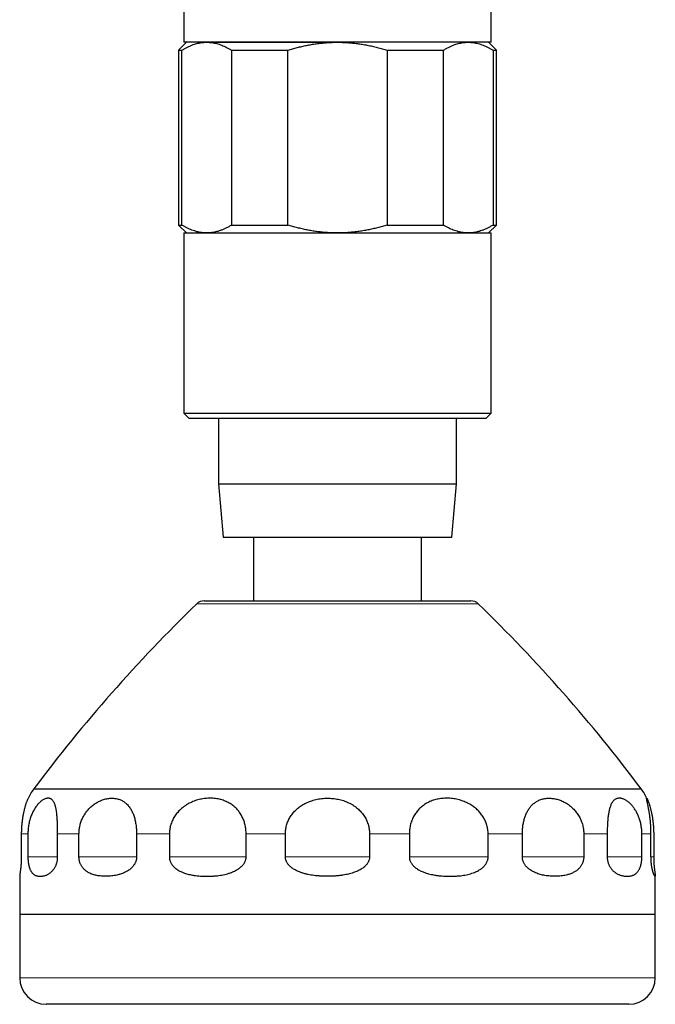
# Model space of a CAD drawing. Header units: millimetres. Extents: x 8 to 1323, y 12 to 708.
# Tile 20 of 44: x 653 to 713, y 522 to 615. Entities that reach past the tile are written whole.
import ezdxf

# ---------------------------------------------------------------- set-up
doc = ezdxf.new("R2010")
doc.units = ezdxf.units.MM

msp = doc.modelspace()

# ---------------------------------------------------------------- linework, layer by layer
at = {"color": 7, "linetype": 'Continuous', "lineweight": 30}
for p, q in [((668.264, 629.581), (668.264, 612.581)), ((697.264, 612.581), (697.264, 629.581)), ((668.514, 612.581), (667.764, 611.831)), ((682.764, 612.581), (668.264, 612.581)), ((670.423, 612.581), (682.764, 612.581)), ((697.264, 612.581), (682.764, 612.581)), ((697.764, 611.831), (697.014, 612.581)), ((667.764, 611.831), (667.764, 595.331)), ((667.764, 611.831), (668.081, 611.831)), ((668.081, 595.331), (668.081, 611.831)), ((672.765, 611.831), (672.765, 595.331)), ((672.765, 611.831), (678.08, 611.831)), ((678.08, 595.331), (678.08, 611.831)), ((687.448, 611.831), (687.448, 595.331)), ((687.448, 611.831), (692.763, 611.831)), ((692.763, 595.331), (692.763, 611.831)), ((697.447, 611.831), (697.447, 595.331)), ((697.447, 611.831), (697.764, 611.831)), ((697.764, 595.331), (697.764, 611.831)), ((667.764, 595.331), (668.514, 594.581)), ((667.764, 595.331), (668.081, 595.331)), ((672.765, 595.331), (678.08, 595.331)), ((687.448, 595.331), (692.763, 595.331)), ((697.014, 594.581), (697.764, 595.331)), ((697.447, 595.331), (697.764, 595.331)), ((668.264, 594.581), (668.264, 577.581)), ((668.264, 594.581), (682.764, 594.581)), ((682.764, 594.581), (695.105, 594.581)), ((695.105, 594.581), (697.264, 594.581)), ((697.264, 577.581), (697.264, 594.581)), ((668.264, 577.581), (668.764, 577.081)), ((668.264, 577.581), (697.264, 577.581)), ((696.764, 577.081), (697.264, 577.581)), ((696.764, 577.081), (668.764, 577.081)), ((671.528, 577.081), (671.528, 570.893)), ((693.999, 570.893), (693.999, 577.081)), ((671.528, 570.893), (671.965, 565.861)), ((671.528, 570.893), (683.708, 570.893)), ((683.708, 570.893), (693.999, 570.893)), ((693.563, 565.861), (693.999, 570.893)), ((671.965, 565.861), (683.671, 565.861)), ((674.842, 565.861), (674.842, 559.861)), ((683.671, 565.861), (693.563, 565.861)), ((690.686, 559.861), (690.686, 565.861)), ((670.169, 559.861), (695.359, 559.861)), ((654.088, 542.115), (711.44, 542.115)), ((652.918, 537.861), (652.918, 535.691)), ((653.541, 537.861), (653.541, 535.691)), ((656.347, 535.691), (656.347, 537.861)), ((658.361, 535.691), (658.361, 537.861)), ((663.798, 537.861), (663.798, 535.691)), ((666.896, 537.861), (666.896, 535.691)), ((674.137, 535.691), (674.137, 537.861)), ((677.847, 535.691), (677.847, 537.861)), ((685.789, 537.861), (685.789, 535.691)), ((689.546, 537.861), (689.546, 535.691)), ((696.98, 535.691), (696.98, 537.861)), ((700.212, 535.691), (700.212, 537.861)), ((706.007, 537.861), (706.007, 535.691)), ((708.223, 537.861), (708.223, 535.691)), ((711.496, 535.691), (711.496, 537.861)), ((712.357, 535.691), (712.357, 537.861)), ((712.61, 537.861), (712.61, 535.691)), ((652.765, 533.904), (652.765, 530.278)), ((712.763, 530.278), (712.763, 533.904)), ((652.764, 530.278), (652.764, 524.278)), ((652.764, 530.278), (712.764, 530.278)), ((712.764, 524.278), (712.764, 530.278)), ((710.264, 521.778), (655.264, 521.778))]:
    msp.add_line(p, q, dxfattribs=at)
at = {"color": 8, "linetype": 'Continuous', "lineweight": 0}
for p, q in [((669.472, 559.578), (696.056, 559.578)), ((653.541, 537.861), (652.918, 537.861)), ((656.347, 537.861), (658.361, 537.861)), ((663.798, 537.861), (666.896, 537.861)), ((677.847, 537.861), (674.137, 537.861)), ((689.546, 537.861), (685.789, 537.861)), ((700.212, 537.861), (696.98, 537.861)), ((706.007, 537.861), (708.223, 537.861)), ((711.496, 537.861), (712.357, 537.861)), ((653.541, 535.691), (656.347, 535.691)), ((663.798, 535.691), (658.361, 535.691)), ((666.896, 535.691), (674.137, 535.691)), ((685.789, 535.691), (677.847, 535.691)), ((689.546, 535.691), (696.98, 535.691)), ((706.007, 535.691), (700.212, 535.691)), ((708.223, 535.691), (711.496, 535.691)), ((712.61, 535.691), (712.357, 535.691)), ((652.764, 524.278), (712.764, 524.278))]:
    msp.add_line(p, q, dxfattribs=at)
at = {"color": 7, "linetype": 'Continuous', "lineweight": 30}
for centre, radius, start, end in [((773.995, 451.991), 150, 134.17242, 143.07089), ((670.169, 558.861), 1, 90, 134.17242), ((695.359, 558.861), 1, 45.82758, 90), ((591.533, 451.991), 150, 36.92911, 45.82758), ((660.265, 537.861), 7.5, 145.44211, 154.05969), ((705.263, 537.861), 7.5, 25.94027, 34.55789), ((655.264, 524.278), 2.5, 180, 270), ((710.264, 524.278), 2.5, 270, 0)]:
    msp.add_arc(centre, radius, start, end, dxfattribs=at)
for points, knots in [([(668.081, 611.831), (668.169, 611.884), (668.345, 611.99), (668.611, 612.13), (668.879, 612.253), (669.133, 612.352), (669.371, 612.429), (669.594, 612.487), (669.817, 612.532), (670.041, 612.562), (670.243, 612.578), (670.37, 612.58), (670.423, 612.581)], [0, 0, 0, 0, 0.115592, 0.231242, 0.346881, 0.462458, 0.5567, 0.651008, 0.745334, 0.839634, 0.933869, 1, 1, 1, 1]), ([(670.423, 612.581), (670.501, 612.579), (670.658, 612.576), (670.893, 612.552), (671.128, 612.514), (671.361, 612.46), (671.596, 612.391), (671.831, 612.308), (672.067, 612.209), (672.302, 612.096), (672.534, 611.971), (672.688, 611.878), (672.765, 611.831)], [0, 0, 0, 0, 0.098738, 0.197552, 0.296396, 0.395219, 0.493964, 0.595123, 0.696341, 0.79759, 0.898826, 1, 1, 1, 1]), ([(678.08, 611.831), (678.226, 611.875), (678.517, 611.964), (678.957, 612.083), (679.401, 612.191), (679.847, 612.287), (680.298, 612.371), (680.756, 612.442), (681.218, 612.499), (681.682, 612.542), (682.147, 612.57), (682.508, 612.58), (682.714, 612.581), (682.764, 612.581)], [0, 0, 0, 0, 0.0957987, 0.19165, 0.2875113, 0.3833481, 0.4791346, 0.5769285, 0.6747968, 0.7726854, 0.8705448, 0.9683313, 1, 1, 1, 1]), ([(682.764, 612.581), (682.921, 612.579), (683.234, 612.576), (683.704, 612.552), (684.173, 612.514), (684.641, 612.46), (685.11, 612.391), (685.58, 612.308), (686.052, 612.209), (686.521, 612.096), (686.987, 611.971), (687.294, 611.878), (687.448, 611.831)], [0, 0, 0, 0, 0.098738, 0.197552, 0.296396, 0.395219, 0.493964, 0.595123, 0.696341, 0.79759, 0.898826, 1, 1, 1, 1]), ([(692.763, 611.831), (692.851, 611.884), (693.026, 611.99), (693.293, 612.13), (693.561, 612.253), (693.815, 612.352), (694.053, 612.429), (694.276, 612.487), (694.499, 612.532), (694.723, 612.562), (694.925, 612.578), (695.052, 612.58), (695.105, 612.581)], [0, 0, 0, 0, 0.115592, 0.231242, 0.346881, 0.462458, 0.5567, 0.651008, 0.745334, 0.839634, 0.933869, 1, 1, 1, 1]), ([(695.105, 612.581), (695.183, 612.579), (695.34, 612.576), (695.575, 612.552), (695.809, 612.514), (696.043, 612.46), (696.278, 612.391), (696.513, 612.308), (696.749, 612.209), (696.983, 612.096), (697.216, 611.971), (697.37, 611.878), (697.447, 611.831)], [0, 0, 0, 0, 0.098738, 0.197552, 0.296396, 0.395219, 0.493964, 0.595123, 0.696341, 0.79759, 0.898826, 1, 1, 1, 1]), ([(670.423, 594.581), (670.345, 594.582), (670.188, 594.585), (669.953, 594.61), (669.718, 594.648), (669.485, 594.701), (669.25, 594.77), (669.015, 594.854), (668.779, 594.953), (668.544, 595.066), (668.312, 595.191), (668.158, 595.284), (668.081, 595.331)], [0, 0, 0, 0, 0.098738, 0.197552, 0.296396, 0.395219, 0.493964, 0.595123, 0.696341, 0.79759, 0.898826, 1, 1, 1, 1]), ([(672.765, 595.331), (672.677, 595.278), (672.501, 595.171), (672.235, 595.032), (671.967, 594.908), (671.713, 594.81), (671.475, 594.733), (671.252, 594.675), (671.029, 594.63), (670.805, 594.599), (670.603, 594.583), (670.475, 594.581), (670.423, 594.581)], [0, 0, 0, 0, 0.115592, 0.231242, 0.346881, 0.462458, 0.5567, 0.651008, 0.745334, 0.839634, 0.933869, 1, 1, 1, 1]), ([(682.764, 594.581), (682.714, 594.581), (682.511, 594.582), (682.157, 594.591), (681.702, 594.618), (681.248, 594.659), (680.795, 594.714), (680.341, 594.783), (679.886, 594.866), (679.43, 594.963), (678.976, 595.074), (678.526, 595.195), (678.229, 595.286), (678.08, 595.331)], [0, 0, 0, 0, 0.031669, 0.127365, 0.22313, 0.318922, 0.414695, 0.510398, 0.608275, 0.706206, 0.804163, 0.90211, 1, 1, 1, 1]), ([(687.448, 595.331), (687.297, 595.285), (686.997, 595.194), (686.542, 595.071), (686.085, 594.96), (685.624, 594.863), (685.157, 594.778), (684.685, 594.707), (684.206, 594.651), (683.726, 594.611), (683.245, 594.586), (682.924, 594.582), (682.764, 594.581)], [0, 0, 0, 0, 0.098852, 0.197762, 0.296684, 0.395577, 0.494416, 0.595482, 0.696631, 0.797802, 0.898942, 1, 1, 1, 1]), ([(695.105, 594.581), (695.026, 594.582), (694.87, 594.585), (694.635, 594.61), (694.4, 594.648), (694.166, 594.701), (693.932, 594.77), (693.696, 594.854), (693.461, 594.953), (693.226, 595.066), (692.993, 595.191), (692.84, 595.284), (692.763, 595.331)], [0, 0, 0, 0, 0.098738, 0.197552, 0.296396, 0.395219, 0.493964, 0.595123, 0.696341, 0.79759, 0.898826, 1, 1, 1, 1]), ([(697.447, 595.331), (697.359, 595.278), (697.183, 595.171), (696.917, 595.032), (696.648, 594.908), (696.395, 594.81), (696.157, 594.733), (695.934, 594.675), (695.71, 594.63), (695.486, 594.599), (695.284, 594.583), (695.157, 594.581), (695.105, 594.581)], [0, 0, 0, 0, 0.115592, 0.231242, 0.346881, 0.462458, 0.5567, 0.651008, 0.745334, 0.839634, 0.933869, 1, 1, 1, 1]), ([(653.521, 541.141), (653.515, 541.129), (653.501, 541.101), (653.474, 541.04), (653.442, 540.96), (653.407, 540.867), (653.369, 540.758), (653.327, 540.633), (653.284, 540.491), (653.243, 540.35), (653.207, 540.214), (653.176, 540.087), (653.144, 539.952), (653.113, 539.809), (653.083, 539.658), (653.055, 539.501), (653.029, 539.34), (653.005, 539.174), (652.983, 539.002), (652.964, 538.822), (652.948, 538.637), (652.935, 538.464), (652.927, 538.303), (652.922, 538.157), (652.918, 538.009), (652.918, 537.91), (652.918, 537.861)], [0, 0, 0, 0, 0.038326, 0.091725, 0.144289, 0.196898, 0.249456, 0.303995, 0.358593, 0.41312, 0.451321, 0.489548, 0.527746, 0.567005, 0.606295, 0.645551, 0.683795, 0.722071, 0.760312, 0.79991, 0.839548, 0.879144, 0.909205, 0.939265, 0.969633, 1, 1, 1, 1]), ([(656.347, 537.861), (656.347, 537.929), (656.347, 538.066), (656.345, 538.27), (656.341, 538.473), (656.336, 538.673), (656.33, 538.868), (656.322, 539.058), (656.312, 539.243), (656.3, 539.422), (656.286, 539.594), (656.269, 539.76), (656.25, 539.92), (656.228, 540.072), (656.203, 540.216), (656.175, 540.35), (656.142, 540.48), (656.105, 540.603), (656.061, 540.72), (656.014, 540.824), (655.962, 540.916), (655.904, 541), (655.837, 541.074), (655.761, 541.136), (655.68, 541.183), (655.594, 541.215), (655.504, 541.231), (655.412, 541.232), (655.317, 541.221), (655.218, 541.196), (655.117, 541.157), (655.012, 541.105), (654.905, 541.039), (654.795, 540.959), (654.682, 540.863), (654.569, 540.752), (654.457, 540.627), (654.346, 540.488), (654.243, 540.341), (654.147, 540.187), (654.059, 540.031), (653.975, 539.863), (653.896, 539.686), (653.823, 539.5), (653.757, 539.304), (653.698, 539.1), (653.648, 538.888), (653.606, 538.67), (653.576, 538.459), (653.556, 538.254), (653.544, 538.058), (653.542, 537.926), (653.541, 537.861)], [0, 0, 0, 0, 0.0175765, 0.0352163, 0.0528792, 0.0705219, 0.0881007, 0.1056456, 0.1232458, 0.1408684, 0.1584755, 0.1760263, 0.1941499, 0.2123217, 0.2305144, 0.2486951, 0.2668263, 0.2871527, 0.30753, 0.3279299, 0.3483174, 0.3686523, 0.3921213, 0.4156525, 0.4392085, 0.4627466, 0.4862213, 0.5082765, 0.5304008, 0.5525577, 0.5747114, 0.5968284, 0.6188786, 0.6412875, 0.6637949, 0.6863421, 0.7088766, 0.7313546, 0.7537439, 0.7732118, 0.7927454, 0.8122949, 0.8318164, 0.8512741, 0.8708255, 0.8904597, 0.9101173, 0.9297426, 0.9492866, 0.9661849, 0.9831021, 1, 1, 1, 1]), ([(658.361, 537.861), (658.362, 537.929), (658.365, 538.066), (658.384, 538.27), (658.414, 538.473), (658.457, 538.673), (658.51, 538.868), (658.575, 539.058), (658.65, 539.243), (658.734, 539.422), (658.828, 539.594), (658.931, 539.76), (659.043, 539.92), (659.164, 540.072), (659.291, 540.216), (659.423, 540.35), (659.566, 540.48), (659.719, 540.603), (659.882, 540.72), (660.048, 540.824), (660.216, 540.916), (660.395, 541), (660.583, 541.074), (660.779, 541.136), (660.975, 541.183), (661.169, 541.215), (661.356, 541.231), (661.537, 541.232), (661.71, 541.221), (661.88, 541.196), (662.045, 541.157), (662.206, 541.105), (662.361, 541.039), (662.512, 540.959), (662.657, 540.863), (662.796, 540.752), (662.927, 540.627), (663.051, 540.488), (663.161, 540.341), (663.259, 540.187), (663.345, 540.031), (663.425, 539.863), (663.498, 539.686), (663.563, 539.5), (663.62, 539.304), (663.67, 539.1), (663.712, 538.888), (663.746, 538.67), (663.771, 538.459), (663.787, 538.254), (663.796, 538.058), (663.798, 537.926), (663.798, 537.861)], [0, 0, 0, 0, 0.017576, 0.035216, 0.052879, 0.070522, 0.088101, 0.105646, 0.123246, 0.140868, 0.158476, 0.176026, 0.19415, 0.212322, 0.230514, 0.248695, 0.266826, 0.287153, 0.30753, 0.32793, 0.348317, 0.368652, 0.392121, 0.415653, 0.439209, 0.462747, 0.486221, 0.508276, 0.530401, 0.552558, 0.574711, 0.596828, 0.618879, 0.641288, 0.663795, 0.686342, 0.708877, 0.731355, 0.753744, 0.773212, 0.792745, 0.812295, 0.831816, 0.851274, 0.870826, 0.89046, 0.910117, 0.929743, 0.949287, 0.966185, 0.983102, 1, 1, 1, 1]), ([(674.137, 537.861), (674.136, 537.929), (674.133, 538.066), (674.116, 538.27), (674.089, 538.473), (674.05, 538.673), (674.001, 538.868), (673.942, 539.058), (673.872, 539.243), (673.793, 539.422), (673.704, 539.594), (673.606, 539.76), (673.497, 539.92), (673.379, 540.072), (673.252, 540.216), (673.118, 540.35), (672.972, 540.48), (672.811, 540.603), (672.638, 540.72), (672.457, 540.824), (672.27, 540.916), (672.067, 541), (671.849, 541.074), (671.614, 541.136), (671.374, 541.183), (671.131, 541.215), (670.889, 541.231), (670.649, 541.232), (670.413, 541.221), (670.175, 541.196), (669.938, 541.157), (669.701, 541.105), (669.465, 541.039), (669.231, 540.959), (668.998, 540.863), (668.77, 540.752), (668.547, 540.627), (668.333, 540.488), (668.137, 540.341), (667.959, 540.187), (667.798, 540.031), (667.647, 539.863), (667.506, 539.686), (667.378, 539.5), (667.263, 539.304), (667.162, 539.1), (667.076, 538.888), (667.006, 538.67), (666.954, 538.459), (666.92, 538.254), (666.9, 538.058), (666.897, 537.926), (666.896, 537.861)], [0, 0, 0, 0, 0.017576, 0.035216, 0.052879, 0.070522, 0.088101, 0.105646, 0.123246, 0.140868, 0.158476, 0.176026, 0.19415, 0.212322, 0.230514, 0.248695, 0.266826, 0.287153, 0.30753, 0.32793, 0.348317, 0.368652, 0.392121, 0.415653, 0.439209, 0.462747, 0.486221, 0.508276, 0.530401, 0.552558, 0.574711, 0.596828, 0.618879, 0.641288, 0.663795, 0.686342, 0.708877, 0.731355, 0.753744, 0.773212, 0.792745, 0.812295, 0.831816, 0.851274, 0.870826, 0.89046, 0.910117, 0.929743, 0.949287, 0.966185, 0.983102, 1, 1, 1, 1]), ([(677.847, 537.861), (677.848, 537.929), (677.851, 538.066), (677.873, 538.27), (677.907, 538.473), (677.956, 538.673), (678.017, 538.868), (678.092, 539.058), (678.179, 539.243), (678.277, 539.422), (678.387, 539.594), (678.509, 539.76), (678.642, 539.92), (678.786, 540.072), (678.94, 540.216), (679.102, 540.35), (679.278, 540.48), (679.469, 540.603), (679.675, 540.72), (679.887, 540.824), (680.106, 540.916), (680.34, 541), (680.59, 541.074), (680.857, 541.136), (681.128, 541.183), (681.4, 541.215), (681.668, 541.231), (681.931, 541.232), (682.189, 541.221), (682.445, 541.196), (682.7, 541.157), (682.951, 541.105), (683.2, 541.039), (683.445, 540.959), (683.687, 540.863), (683.922, 540.752), (684.149, 540.627), (684.367, 540.488), (684.565, 540.341), (684.743, 540.187), (684.904, 540.031), (685.054, 539.863), (685.193, 539.686), (685.319, 539.5), (685.431, 539.304), (685.53, 539.1), (685.614, 538.888), (685.682, 538.67), (685.732, 538.459), (685.765, 538.254), (685.785, 538.058), (685.787, 537.926), (685.789, 537.861)], [0, 0, 0, 0, 0.017576, 0.035216, 0.052879, 0.070522, 0.088101, 0.105646, 0.123246, 0.140868, 0.158476, 0.176026, 0.19415, 0.212322, 0.230514, 0.248695, 0.266826, 0.287153, 0.30753, 0.32793, 0.348317, 0.368652, 0.392121, 0.415653, 0.439209, 0.462747, 0.486221, 0.508276, 0.530401, 0.552558, 0.574711, 0.596828, 0.618879, 0.641288, 0.663795, 0.686342, 0.708877, 0.731355, 0.753744, 0.773212, 0.792745, 0.812295, 0.831816, 0.851274, 0.870826, 0.89046, 0.910117, 0.929743, 0.949287, 0.966185, 0.983102, 1, 1, 1, 1]), ([(696.98, 537.861), (696.979, 537.929), (696.976, 538.066), (696.953, 538.27), (696.918, 538.473), (696.868, 538.673), (696.806, 538.868), (696.73, 539.058), (696.641, 539.243), (696.541, 539.422), (696.43, 539.594), (696.307, 539.76), (696.173, 539.92), (696.028, 540.072), (695.874, 540.216), (695.712, 540.35), (695.537, 540.48), (695.348, 540.603), (695.146, 540.72), (694.937, 540.824), (694.724, 540.916), (694.497, 541), (694.255, 541.074), (693.999, 541.136), (693.741, 541.183), (693.482, 541.215), (693.229, 541.231), (692.983, 541.232), (692.744, 541.221), (692.506, 541.196), (692.272, 541.157), (692.042, 541.105), (691.816, 541.039), (691.594, 540.959), (691.377, 540.863), (691.167, 540.752), (690.966, 540.627), (690.773, 540.488), (690.6, 540.341), (690.444, 540.187), (690.304, 540.031), (690.174, 539.863), (690.054, 539.686), (689.946, 539.5), (689.85, 539.304), (689.765, 539.1), (689.694, 538.888), (689.636, 538.67), (689.593, 538.459), (689.566, 538.254), (689.549, 538.058), (689.547, 537.926), (689.546, 537.861)], [0, 0, 0, 0, 0.017576, 0.035216, 0.052879, 0.070522, 0.088101, 0.105646, 0.123246, 0.140868, 0.158476, 0.176026, 0.19415, 0.212322, 0.230514, 0.248695, 0.266826, 0.287153, 0.30753, 0.32793, 0.348317, 0.368652, 0.392121, 0.415653, 0.439209, 0.462747, 0.486221, 0.508276, 0.530401, 0.552558, 0.574711, 0.596828, 0.618879, 0.641288, 0.663795, 0.686342, 0.708877, 0.731355, 0.753744, 0.773212, 0.792745, 0.812295, 0.831816, 0.851274, 0.870826, 0.89046, 0.910117, 0.929743, 0.949287, 0.966185, 0.983102, 1, 1, 1, 1]), ([(700.212, 537.861), (700.213, 537.929), (700.215, 538.066), (700.226, 538.27), (700.245, 538.473), (700.271, 538.673), (700.305, 538.868), (700.346, 539.058), (700.393, 539.243), (700.448, 539.422), (700.51, 539.594), (700.579, 539.76), (700.655, 539.92), (700.739, 540.072), (700.83, 540.216), (700.926, 540.35), (701.032, 540.48), (701.149, 540.603), (701.277, 540.72), (701.412, 540.824), (701.552, 540.916), (701.705, 541), (701.871, 541.074), (702.052, 541.136), (702.239, 541.183), (702.43, 541.215), (702.622, 541.231), (702.814, 541.232), (703.004, 541.221), (703.197, 541.196), (703.392, 541.157), (703.587, 541.105), (703.783, 541.039), (703.979, 540.959), (704.176, 540.863), (704.37, 540.752), (704.56, 540.627), (704.744, 540.488), (704.913, 540.341), (705.068, 540.187), (705.209, 540.031), (705.341, 539.863), (705.465, 539.686), (705.578, 539.5), (705.68, 539.304), (705.769, 539.1), (705.846, 538.888), (705.909, 538.67), (705.955, 538.459), (705.986, 538.254), (706.004, 538.058), (706.006, 537.926), (706.007, 537.861)], [0, 0, 0, 0, 0.017576, 0.035216, 0.052879, 0.070522, 0.088101, 0.105646, 0.123246, 0.140868, 0.158476, 0.176026, 0.19415, 0.212322, 0.230514, 0.248695, 0.266826, 0.287153, 0.30753, 0.32793, 0.348317, 0.368652, 0.392121, 0.415653, 0.439209, 0.462747, 0.486221, 0.508276, 0.530401, 0.552558, 0.574711, 0.596828, 0.618879, 0.641288, 0.663795, 0.686342, 0.708877, 0.731355, 0.753744, 0.773212, 0.792745, 0.812295, 0.831816, 0.851274, 0.870826, 0.89046, 0.910117, 0.929743, 0.949287, 0.966185, 0.983102, 1, 1, 1, 1]), ([(711.496, 537.861), (711.495, 537.929), (711.493, 538.066), (711.478, 538.27), (711.456, 538.473), (711.424, 538.673), (711.385, 538.868), (711.337, 539.058), (711.281, 539.243), (711.219, 539.422), (711.15, 539.594), (711.075, 539.76), (710.994, 539.92), (710.907, 540.072), (710.815, 540.216), (710.721, 540.35), (710.62, 540.48), (710.513, 540.603), (710.401, 540.72), (710.287, 540.824), (710.173, 540.916), (710.053, 541), (709.93, 541.074), (709.802, 541.136), (709.677, 541.183), (709.555, 541.215), (709.44, 541.231), (709.331, 541.232), (709.228, 541.221), (709.13, 541.196), (709.037, 541.157), (708.948, 541.105), (708.864, 541.039), (708.785, 540.959), (708.711, 540.863), (708.642, 540.752), (708.579, 540.627), (708.522, 540.488), (708.472, 540.341), (708.43, 540.187), (708.393, 540.031), (708.361, 539.863), (708.332, 539.686), (708.307, 539.5), (708.285, 539.304), (708.267, 539.1), (708.252, 538.888), (708.24, 538.67), (708.232, 538.459), (708.227, 538.254), (708.223, 538.058), (708.223, 537.926), (708.223, 537.861)], [0, 0, 0, 0, 0.017576, 0.035216, 0.052879, 0.070522, 0.088101, 0.105646, 0.123246, 0.140868, 0.158476, 0.176026, 0.19415, 0.212322, 0.230514, 0.248695, 0.266826, 0.287153, 0.30753, 0.32793, 0.348317, 0.368652, 0.392121, 0.415653, 0.439209, 0.462747, 0.486221, 0.508276, 0.530401, 0.552558, 0.574711, 0.596828, 0.618879, 0.641288, 0.663795, 0.686342, 0.708877, 0.731355, 0.753744, 0.773212, 0.792745, 0.812295, 0.831816, 0.851274, 0.870826, 0.89046, 0.910117, 0.929743, 0.949287, 0.966185, 0.983102, 1, 1, 1, 1]), ([(712.357, 537.861), (712.357, 537.917), (712.357, 538.029), (712.353, 538.197), (712.347, 538.366), (712.339, 538.535), (712.329, 538.703), (712.317, 538.866), (712.303, 539.025), (712.288, 539.178), (712.271, 539.329), (712.253, 539.476), (712.234, 539.62), (712.214, 539.758), (712.193, 539.892), (712.171, 540.019), (712.146, 540.162), (712.117, 540.317), (712.089, 540.462), (712.064, 540.581), (712.043, 540.68), (712.024, 540.77), (712.006, 540.854), (711.99, 540.929), (711.975, 540.998), (711.962, 541.061), (711.952, 541.116), (711.945, 541.16), (711.941, 541.194), (711.94, 541.218), (711.943, 541.231), (711.951, 541.233), (711.963, 541.221), (711.979, 541.197), (711.999, 541.159), (712.024, 541.106), (712.053, 541.04), (712.085, 540.96), (712.121, 540.867), (712.159, 540.758), (712.2, 540.633), (712.244, 540.491), (712.285, 540.35), (712.321, 540.214), (712.352, 540.087), (712.383, 539.952), (712.414, 539.809), (712.444, 539.658), (712.473, 539.501), (712.499, 539.34), (712.523, 539.174), (712.544, 539.002), (712.564, 538.822), (712.58, 538.637), (712.592, 538.464), (712.601, 538.303), (712.606, 538.157), (712.609, 538.009), (712.61, 537.91), (712.61, 537.861)], [0, 0, 0, 0, 0.014456, 0.028924, 0.04338, 0.058284, 0.073201, 0.088105, 0.102558, 0.117022, 0.131475, 0.146324, 0.161183, 0.176033, 0.190989, 0.205955, 0.220912, 0.243869, 0.266827, 0.28361, 0.300404, 0.317188, 0.334339, 0.3515, 0.368652, 0.38802, 0.407401, 0.426771, 0.446582, 0.466406, 0.486219, 0.508016, 0.529829, 0.551626, 0.574035, 0.596461, 0.618868, 0.640926, 0.663002, 0.685056, 0.707941, 0.730852, 0.753733, 0.769763, 0.785803, 0.801832, 0.818306, 0.834793, 0.851266, 0.867314, 0.883375, 0.899422, 0.916038, 0.932671, 0.949286, 0.9619, 0.974514, 0.987257, 1, 1, 1, 1]), ([(652.918, 535.691), (652.918, 535.662), (652.917, 535.604), (652.916, 535.517), (652.914, 535.43), (652.912, 535.346), (652.908, 535.265), (652.905, 535.186), (652.9, 535.111), (652.895, 535.023), (652.887, 534.927), (652.879, 534.824), (652.869, 534.728), (652.86, 534.636), (652.849, 534.549), (652.839, 534.467), (652.828, 534.379), (652.815, 534.29), (652.802, 534.204), (652.791, 534.13), (652.782, 534.067), (652.775, 534.014), (652.769, 533.964), (652.765, 533.927), (652.765, 533.91), (652.765, 533.904)], [0, 0, 0, 0, 0.0227999, 0.0456007, 0.0691193, 0.0926405, 0.1154228, 0.1382077, 0.1614716, 0.1847381, 0.2219063, 0.2590864, 0.2972632, 0.3354477, 0.3781102, 0.4208189, 0.4635017, 0.5290788, 0.5946694, 0.6606613, 0.7267182, 0.7928006, 0.8588273, 0.9488442, 1, 1, 1, 1]), ([(653.541, 535.691), (653.542, 535.652), (653.542, 535.573), (653.547, 535.457), (653.555, 535.345), (653.565, 535.237), (653.578, 535.134), (653.595, 535.03), (653.614, 534.925), (653.638, 534.822), (653.664, 534.727), (653.696, 534.629), (653.733, 534.53), (653.777, 534.433), (653.823, 534.348), (653.872, 534.272), (653.927, 534.199), (653.989, 534.13), (654.059, 534.067), (654.131, 534.014), (654.215, 533.964), (654.311, 533.921), (654.421, 533.888), (654.537, 533.866), (654.659, 533.856), (654.787, 533.858), (654.918, 533.874), (655.046, 533.9), (655.168, 533.936), (655.284, 533.98), (655.403, 534.036), (655.522, 534.105), (655.633, 534.182), (655.735, 534.266), (655.827, 534.353), (655.91, 534.446), (655.984, 534.541), (656.049, 534.636), (656.111, 534.742), (656.166, 534.851), (656.214, 534.963), (656.253, 535.075), (656.285, 535.186), (656.309, 535.292), (656.326, 535.393), (656.339, 535.496), (656.346, 535.596), (656.347, 535.661), (656.347, 535.691)], [0, 0, 0, 0, 0.012318, 0.024682, 0.037007, 0.049258, 0.061541, 0.073803, 0.08882, 0.10389, 0.118981, 0.134027, 0.154685, 0.175396, 0.196154, 0.216916, 0.237618, 0.263989, 0.290386, 0.316793, 0.343177, 0.379148, 0.415137, 0.451114, 0.488829, 0.526571, 0.564311, 0.602024, 0.633118, 0.664264, 0.695407, 0.726513, 0.757575, 0.781485, 0.80541, 0.829305, 0.847374, 0.86549, 0.88358, 0.901613, 0.916364, 0.93114, 0.945871, 0.957051, 0.968284, 0.979506, 0.990671, 1, 1, 1, 1]), ([(663.798, 535.691), (663.797, 535.652), (663.795, 535.573), (663.778, 535.457), (663.752, 535.345), (663.716, 535.237), (663.673, 535.134), (663.619, 535.03), (663.554, 534.925), (663.477, 534.822), (663.395, 534.727), (663.297, 534.629), (663.184, 534.53), (663.054, 534.433), (662.92, 534.348), (662.783, 534.272), (662.633, 534.199), (662.468, 534.13), (662.289, 534.067), (662.11, 534.014), (661.91, 533.964), (661.688, 533.921), (661.447, 533.888), (661.204, 533.866), (660.959, 533.856), (660.714, 533.858), (660.472, 533.874), (660.248, 533.9), (660.041, 533.936), (659.851, 533.98), (659.664, 534.036), (659.481, 534.105), (659.316, 534.182), (659.17, 534.266), (659.04, 534.353), (658.926, 534.446), (658.826, 534.541), (658.74, 534.636), (658.658, 534.742), (658.588, 534.851), (658.527, 534.963), (658.477, 535.075), (658.438, 535.186), (658.408, 535.292), (658.387, 535.393), (658.372, 535.496), (658.363, 535.596), (658.362, 535.661), (658.361, 535.691)], [0, 0, 0, 0, 0.012318, 0.024682, 0.037007, 0.049258, 0.061541, 0.073803, 0.08882, 0.10389, 0.118981, 0.134027, 0.154685, 0.175396, 0.196154, 0.216916, 0.237618, 0.263989, 0.290386, 0.316793, 0.343177, 0.379148, 0.415137, 0.451114, 0.488829, 0.526571, 0.564311, 0.602024, 0.633118, 0.664264, 0.695407, 0.726513, 0.757575, 0.781485, 0.80541, 0.829305, 0.847374, 0.86549, 0.88358, 0.901613, 0.916364, 0.93114, 0.945871, 0.957051, 0.968284, 0.979506, 0.990671, 1, 1, 1, 1]), ([(666.896, 535.691), (666.897, 535.652), (666.9, 535.573), (666.918, 535.457), (666.947, 535.345), (666.986, 535.237), (667.033, 535.134), (667.093, 535.03), (667.165, 534.925), (667.251, 534.822), (667.343, 534.727), (667.453, 534.629), (667.582, 534.53), (667.731, 534.433), (667.885, 534.348), (668.044, 534.272), (668.221, 534.199), (668.416, 534.13), (668.63, 534.067), (668.847, 534.014), (669.094, 533.964), (669.37, 533.921), (669.676, 533.888), (669.989, 533.866), (670.31, 533.856), (670.638, 533.858), (670.968, 533.874), (671.279, 533.9), (671.571, 533.936), (671.843, 533.98), (672.115, 534.036), (672.385, 534.105), (672.631, 534.182), (672.854, 534.266), (673.053, 534.353), (673.231, 534.446), (673.388, 534.541), (673.525, 534.636), (673.654, 534.742), (673.768, 534.851), (673.865, 534.963), (673.946, 535.075), (674.011, 535.186), (674.059, 535.292), (674.094, 535.393), (674.12, 535.496), (674.134, 535.596), (674.136, 535.661), (674.137, 535.691)], [0, 0, 0, 0, 0.012318, 0.024682, 0.037007, 0.049258, 0.061541, 0.073803, 0.08882, 0.10389, 0.118981, 0.134027, 0.154685, 0.175396, 0.196154, 0.216916, 0.237618, 0.263989, 0.290386, 0.316793, 0.343177, 0.379148, 0.415137, 0.451114, 0.488829, 0.526571, 0.564311, 0.602024, 0.633118, 0.664264, 0.695407, 0.726513, 0.757575, 0.781485, 0.80541, 0.829305, 0.847374, 0.86549, 0.88358, 0.901613, 0.916364, 0.93114, 0.945871, 0.957051, 0.968284, 0.979506, 0.990671, 1, 1, 1, 1]), ([(685.789, 535.691), (685.787, 535.652), (685.784, 535.573), (685.763, 535.457), (685.729, 535.345), (685.683, 535.237), (685.628, 535.134), (685.558, 535.03), (685.474, 534.925), (685.374, 534.822), (685.267, 534.727), (685.139, 534.629), (684.99, 534.53), (684.818, 534.433), (684.641, 534.348), (684.458, 534.272), (684.256, 534.199), (684.033, 534.13), (683.79, 534.067), (683.545, 534.014), (683.267, 533.964), (682.958, 533.921), (682.617, 533.888), (682.269, 533.866), (681.915, 533.856), (681.556, 533.858), (681.198, 533.874), (680.861, 533.9), (680.546, 533.936), (680.254, 533.98), (679.964, 534.036), (679.677, 534.105), (679.416, 534.182), (679.182, 534.266), (678.973, 534.353), (678.787, 534.446), (678.623, 534.541), (678.48, 534.636), (678.345, 534.742), (678.228, 534.851), (678.127, 534.963), (678.043, 535.075), (677.977, 535.186), (677.927, 535.292), (677.89, 535.393), (677.864, 535.496), (677.849, 535.596), (677.847, 535.661), (677.847, 535.691)], [0, 0, 0, 0, 0.012318, 0.024682, 0.037007, 0.049258, 0.061541, 0.073803, 0.08882, 0.10389, 0.118981, 0.134027, 0.154685, 0.175396, 0.196154, 0.216916, 0.237618, 0.263989, 0.290386, 0.316793, 0.343177, 0.379148, 0.415137, 0.451114, 0.488829, 0.526571, 0.564311, 0.602024, 0.633118, 0.664264, 0.695407, 0.726513, 0.757575, 0.781485, 0.80541, 0.829305, 0.847374, 0.86549, 0.88358, 0.901613, 0.916364, 0.93114, 0.945871, 0.957051, 0.968284, 0.979506, 0.990671, 1, 1, 1, 1]), ([(689.546, 535.691), (689.547, 535.652), (689.55, 535.573), (689.571, 535.457), (689.604, 535.345), (689.649, 535.237), (689.703, 535.134), (689.771, 535.03), (689.854, 534.925), (689.951, 534.822), (690.055, 534.727), (690.179, 534.629), (690.324, 534.53), (690.491, 534.433), (690.663, 534.348), (690.839, 534.272), (691.034, 534.199), (691.248, 534.13), (691.481, 534.067), (691.716, 534.014), (691.98, 533.964), (692.274, 533.921), (692.597, 533.888), (692.925, 533.866), (693.257, 533.856), (693.593, 533.858), (693.927, 533.874), (694.239, 533.9), (694.53, 533.936), (694.799, 533.98), (695.065, 534.036), (695.328, 534.105), (695.565, 534.182), (695.779, 534.266), (695.968, 534.353), (696.136, 534.446), (696.284, 534.541), (696.412, 534.636), (696.533, 534.742), (696.639, 534.851), (696.729, 534.963), (696.804, 535.075), (696.864, 535.186), (696.909, 535.292), (696.941, 535.393), (696.964, 535.496), (696.978, 535.596), (696.979, 535.661), (696.98, 535.691)], [0, 0, 0, 0, 0.012318, 0.024682, 0.037007, 0.049258, 0.061541, 0.073803, 0.08882, 0.10389, 0.118981, 0.134027, 0.154685, 0.175396, 0.196154, 0.216916, 0.237618, 0.263989, 0.290386, 0.316793, 0.343177, 0.379148, 0.415137, 0.451114, 0.488829, 0.526571, 0.564311, 0.602024, 0.633118, 0.664264, 0.695407, 0.726513, 0.757575, 0.781485, 0.80541, 0.829305, 0.847374, 0.86549, 0.88358, 0.901613, 0.916364, 0.93114, 0.945871, 0.957051, 0.968284, 0.979506, 0.990671, 1, 1, 1, 1]), ([(706.007, 535.691), (706.006, 535.652), (706.004, 535.573), (705.991, 535.457), (705.969, 535.345), (705.94, 535.237), (705.905, 535.134), (705.86, 535.03), (705.806, 534.925), (705.742, 534.822), (705.672, 534.727), (705.59, 534.629), (705.492, 534.53), (705.379, 534.433), (705.262, 534.348), (705.141, 534.272), (705.006, 534.199), (704.855, 534.13), (704.69, 534.067), (704.522, 534.014), (704.33, 533.964), (704.114, 533.921), (703.873, 533.888), (703.624, 533.866), (703.369, 533.856), (703.106, 533.858), (702.84, 533.874), (702.588, 533.9), (702.351, 533.936), (702.127, 533.98), (701.904, 534.036), (701.681, 534.105), (701.477, 534.182), (701.292, 534.266), (701.126, 534.353), (700.977, 534.446), (700.845, 534.541), (700.73, 534.636), (700.621, 534.742), (700.525, 534.851), (700.443, 534.963), (700.374, 535.075), (700.319, 535.186), (700.278, 535.292), (700.249, 535.393), (700.227, 535.496), (700.214, 535.596), (700.213, 535.661), (700.212, 535.691)], [0, 0, 0, 0, 0.012318, 0.024682, 0.037007, 0.049258, 0.061541, 0.073803, 0.08882, 0.10389, 0.118981, 0.134027, 0.154685, 0.175396, 0.196154, 0.216916, 0.237618, 0.263989, 0.290386, 0.316793, 0.343177, 0.379148, 0.415137, 0.451114, 0.488829, 0.526571, 0.564311, 0.602024, 0.633118, 0.664264, 0.695407, 0.726513, 0.757575, 0.781485, 0.80541, 0.829305, 0.847374, 0.86549, 0.88358, 0.901613, 0.916364, 0.93114, 0.945871, 0.957051, 0.968284, 0.979506, 0.990671, 1, 1, 1, 1]), ([(708.223, 535.691), (708.224, 535.652), (708.225, 535.573), (708.237, 535.457), (708.254, 535.345), (708.279, 535.237), (708.308, 535.134), (708.345, 535.03), (708.389, 534.925), (708.441, 534.822), (708.496, 534.727), (708.562, 534.629), (708.638, 534.53), (708.724, 534.433), (708.813, 534.348), (708.903, 534.272), (709.002, 534.199), (709.11, 534.13), (709.225, 534.067), (709.34, 534.014), (709.468, 533.964), (709.608, 533.921), (709.758, 533.888), (709.908, 533.866), (710.057, 533.856), (710.204, 533.858), (710.347, 533.874), (710.478, 533.9), (710.597, 533.936), (710.705, 533.98), (710.81, 534.036), (710.911, 534.105), (711, 534.182), (711.079, 534.266), (711.148, 534.353), (711.208, 534.446), (711.26, 534.541), (711.305, 534.636), (711.346, 534.742), (711.382, 534.851), (711.413, 534.963), (711.438, 535.075), (711.458, 535.186), (711.472, 535.292), (711.483, 535.393), (711.491, 535.496), (711.495, 535.596), (711.495, 535.661), (711.496, 535.691)], [0, 0, 0, 0, 0.012318, 0.024682, 0.037007, 0.049258, 0.061541, 0.073803, 0.08882, 0.10389, 0.118981, 0.134027, 0.154685, 0.175396, 0.196154, 0.216916, 0.237618, 0.263989, 0.290386, 0.316793, 0.343177, 0.379148, 0.415137, 0.451114, 0.488829, 0.526571, 0.564311, 0.602024, 0.633118, 0.664264, 0.695407, 0.726513, 0.757575, 0.781485, 0.80541, 0.829305, 0.847374, 0.86549, 0.88358, 0.901613, 0.916364, 0.93114, 0.945871, 0.957051, 0.968284, 0.979506, 0.990671, 1, 1, 1, 1]), ([(712.61, 535.691), (712.61, 535.662), (712.61, 535.604), (712.612, 535.517), (712.613, 535.43), (712.616, 535.346), (712.619, 535.265), (712.623, 535.186), (712.627, 535.111), (712.633, 535.023), (712.64, 534.927), (712.649, 534.824), (712.658, 534.728), (712.668, 534.636), (712.678, 534.549), (712.688, 534.467), (712.7, 534.379), (712.713, 534.29), (712.725, 534.204), (712.736, 534.13), (712.746, 534.067), (712.753, 534.014), (712.759, 533.964), (712.763, 533.921), (712.763, 533.888), (712.76, 533.866), (712.752, 533.856), (712.739, 533.858), (712.723, 533.874), (712.703, 533.9), (712.681, 533.936), (712.658, 533.98), (712.632, 534.036), (712.604, 534.105), (712.578, 534.177), (712.555, 534.247), (712.536, 534.309), (712.516, 534.378), (712.496, 534.455), (712.476, 534.54), (712.456, 534.635), (712.436, 534.74), (712.419, 534.843), (712.406, 534.936), (712.396, 535.017), (712.386, 535.104), (712.378, 535.195), (712.371, 535.29), (712.365, 535.39), (712.36, 535.494), (712.358, 535.595), (712.357, 535.661), (712.357, 535.691)], [0, 0, 0, 0, 0.0091107, 0.0182217, 0.0276196, 0.0370184, 0.0461221, 0.0552267, 0.0645228, 0.0738199, 0.0886721, 0.103529, 0.1187841, 0.1340424, 0.15109, 0.1681561, 0.1852118, 0.2114159, 0.2376254, 0.2639953, 0.2903911, 0.3167972, 0.3431809, 0.379151, 0.4151383, 0.451114, 0.4888284, 0.5265693, 0.5643079, 0.6020192, 0.6331127, 0.6642573, 0.695399, 0.7265045, 0.7575652, 0.7754323, 0.7932984, 0.8112989, 0.8292976, 0.847191, 0.8650813, 0.8833448, 0.9016018, 0.9125577, 0.9235122, 0.9346906, 0.9458669, 0.9568513, 0.9678335, 0.9792531, 0.9906709, 1, 1, 1, 1])]:
    msp.add_open_spline(points, degree=3, knots=knots, dxfattribs=at)

doc.saveas('drawing.dxf')
